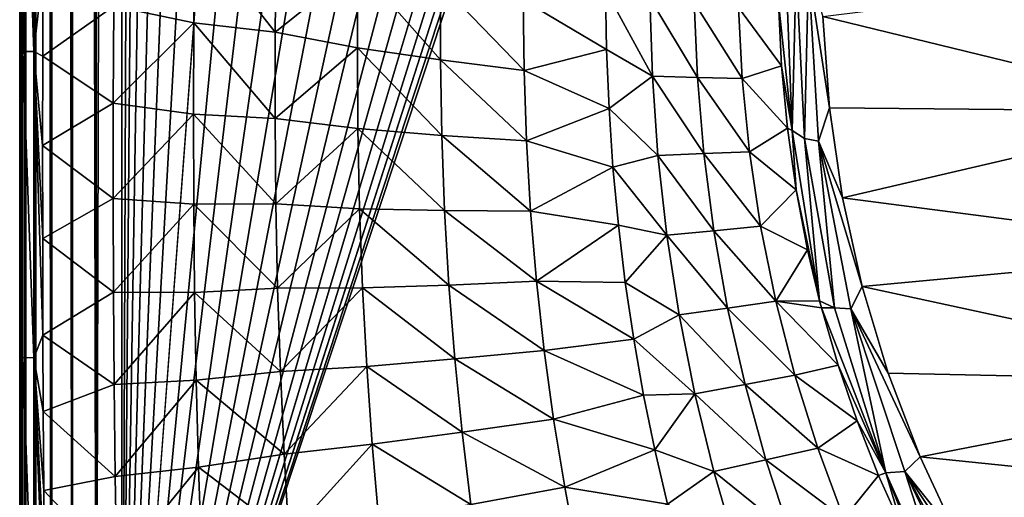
# Model space of a CAD drawing. Header units: metres. Extents: x -23 to 23, y -134 to 23.
# Tile 6 of 88: x -21.24 to -11.39, y -119.13 to -114.36. Entities that reach past the tile are written whole.
import ezdxf

# ---------------------------------------------------------------- set-up
doc = ezdxf.new("R2010")
doc.units = ezdxf.units.M
doc.layers.add('solid_509541_115_SW0003', color=7, linetype='CONTINUOUS')

msp = doc.modelspace()

# ---------------------------------------------------------------- linework, layer by layer
at = {"layer": 'solid_509541_115_SW0003'}
for points in [[(-21.17934, -123.999992, 131.272812), (-21.17934, 0.000171, 131.272812), (-21.217121, -0.000105, 131.017426)], [(-21.083155, -123.999992, 131.500244), (-21.077435, 0.000153, 131.510025), (-21.17934, 0.000171, 131.272812)], [(-21.17934, -123.999992, 131.272812), (-21.083155, -123.999992, 131.500244), (-21.17934, 0.000171, 131.272812)], [(-21.083155, -123.999992, 131.500244), (-21.077433, -123.999992, 131.510025), (-21.077435, 0.000153, 131.510025)], [(-20.923996, -123.999992, 131.707489), (-20.918196, 0.000055, 131.713242), (-21.077435, 0.000153, 131.510025)], [(-21.077433, -123.999992, 131.510025), (-20.923996, -123.999992, 131.707489), (-21.077435, 0.000153, 131.510025)], [(-20.923996, -123.999992, 131.707489), (-20.918194, -123.999992, 131.713242), (-20.918196, 0.000055, 131.713242)], [(-20.712234, -123.999992, 131.868912), (-20.712236, -0.000073, 131.868912), (-20.918196, 0.000055, 131.713242)], [(-20.918194, -123.999992, 131.713242), (-20.712234, -123.999992, 131.868912), (-20.918196, 0.000055, 131.713242)], [(-21.183191, -123.999992, 131.25885), (-21.217121, -0.000105, 131.017426), (-21.217121, -62.000053, 131.017426)], [(-21.183191, -123.999992, 131.25885), (-21.17934, -123.999992, 131.272812), (-21.217121, -0.000105, 131.017426)], [(-20.473284, -123.999992, 131.966675), (-20.473288, -0.000222, 131.966675), (-20.712236, -0.000073, 131.868912)], [(-20.712234, -123.999992, 131.868912), (-20.473284, -123.999992, 131.966675), (-20.712236, -0.000073, 131.868912)], [(-20.473284, -123.999992, 131.966675), (-20.217274, -0.000396, 132), (-20.473288, -0.000222, 131.966675)], [(-20.473284, -123.999992, 131.966675), (-20.21727, -123.999992, 132), (-20.217274, -0.000396, 132)], [(-19.724436, -2.596628, 132), (-20.217274, -0.000396, 132), (-20.21727, -123.999992, 132)], [(-19.216677, -5.149261, 132), (-19.724436, -2.596628, 132), (-20.21727, -123.999992, 132)], [(19.216677, -5.149261, 132), (-20.21727, -123.999992, 132), (20.217268, -123.999992, 132)], [(19.216677, -5.149261, 132), (18.380257, -7.613242, 132), (-20.21727, -123.999992, 132)], [(-18.380257, -7.613242, 132), (-19.216677, -5.149261, 132), (-20.21727, -123.999992, 132)], [(18.380257, -7.613242, 132), (17.229248, -9.947311, 132), (-20.21727, -123.999992, 132)], [(-17.229248, -9.947311, 132), (-18.380257, -7.613242, 132), (-20.21727, -123.999992, 132)], [(17.229248, -9.947311, 132), (15.783389, -12.111149, 132), (-20.21727, -123.999992, 132)], [(-15.783389, -12.111149, 132), (-17.229248, -9.947311, 132), (-20.21727, -123.999992, 132)], [(15.783389, -12.111149, 132), (14.067729, -14.067499, 132), (-20.21727, -123.999992, 132)], [(-14.067729, -14.067499, 132), (-15.783389, -12.111149, 132), (-20.21727, -123.999992, 132)], [(14.067729, -14.067499, 132), (12.110964, -15.783548, 132), (-20.21727, -123.999992, 132)], [(-12.110964, -15.783548, 132), (-14.067729, -14.067499, 132), (-20.21727, -123.999992, 132)], [(12.110964, -15.783548, 132), (9.947301, -17.229231, 132), (-20.21727, -123.999992, 132)], [(-9.947301, -17.229231, 132), (-12.110964, -15.783548, 132), (-20.21727, -123.999992, 132)], [(9.947301, -17.229231, 132), (7.613472, -18.380177, 132), (-20.21727, -123.999992, 132)], [(-7.613472, -18.380177, 132), (-9.947301, -17.229231, 132), (-20.21727, -123.999992, 132)], [(7.613472, -18.380177, 132), (5.148947, -19.216761, 132), (-20.21727, -123.999992, 132)], [(-5.148947, -19.216761, 132), (-7.613472, -18.380177, 132), (-20.21727, -123.999992, 132)], [(5.148947, -19.216761, 132), (2.596868, -19.72439, 132), (-20.21727, -123.999992, 132)], [(-2.596868, -19.72439, 132), (-5.148947, -19.216761, 132), (-20.21727, -123.999992, 132)], [(2.596868, -19.72439, 132), (0, -19.894623, 132), (-20.21727, -123.999992, 132)], [(-2.596868, -19.72439, 132), (-20.21727, -123.999992, 132), (0, -19.894623, 132)], [(-21.239302, -115.719574, 129.7444), (-21.239252, -117.607437, 129.747238), (-21.217121, -62.000053, 131.017426)], [(-21.239241, -113.919693, 129.747955), (-21.239302, -115.719574, 129.7444), (-21.217121, -62.000053, 131.017426)], [(-21.239252, -117.607437, 129.747238), (-21.239069, -119.588402, 129.757813), (-21.217121, -62.000053, 131.017426)], [(-21.239069, -119.588402, 129.757813), (-21.238708, -121.671272, 129.778503), (-21.217121, -62.000053, 131.017426)], [(-21.238708, -121.671272, 129.778503), (-21.238186, -123.853127, 129.808517), (-21.217121, -62.000053, 131.017426)], [(-21.238186, -123.853127, 129.808517), (-21.238157, -123.926056, 129.810074), (-21.217121, -62.000053, 131.017426)], [(-21.238157, -123.926056, 129.810074), (-21.238117, -124, 129.812469), (-21.217121, -62.000053, 131.017426)], [(-21.238117, -124, 129.812469), (-21.217121, -123.999992, 131.017426), (-21.217121, -62.000053, 131.017426)], [(-21.183191, -123.999992, 131.25885), (-21.217121, -62.000053, 131.017426), (-21.217121, -123.999992, 131.017426)], [(-21.206068, -111.616737, 129.418274), (-21.206285, -114.6772, 129.405869), (-21.239111, -112.199623, 129.755371)], [(-21.097052, -114.67646, 129.081787), (-21.206285, -114.6772, 129.405869), (-21.206068, -111.616737, 129.418274)], [(-21.096836, -111.615051, 129.094193), (-21.097052, -114.67646, 129.081787), (-21.206068, -111.616737, 129.418274)], [(-21.096836, -111.615051, 129.094193), (-21.006577, -113.875946, 128.919342), (-21.097052, -114.67646, 129.081787)], [(-21.206285, -114.6772, 129.405869), (-21.239241, -113.919693, 129.747955), (-21.239111, -112.199623, 129.755371)], [(-19.487, -113.460899, 126.570145), (-19.497063, -114.38942, 126.573639), (-20.299221, -114.223457, 127.809372)], [(-18.683992, -114.482513, 125.345139), (-19.497063, -114.38942, 126.573639), (-19.487, -113.460899, 126.570145)], [(-18.674416, -113.605774, 125.336403), (-18.683992, -114.482513, 125.345139), (-19.487, -113.460899, 126.570145)], [(-17.856525, -113.821838, 124.109322), (-18.683992, -114.482513, 125.345139), (-18.674416, -113.605774, 125.336403)], [(-13.582416, -113.745468, 117.634865), (-13.516345, -115.466087, 118.111259), (-13.650003, -114.191063, 117.839951)], [(-13.475778, -113.831566, 117.571693), (-13.516345, -115.466087, 118.111259), (-13.582416, -113.745468, 117.634865)], [(-21.097052, -114.67646, 129.081787), (-21.006577, -113.875946, 128.919342), (-21.00869, -114.723366, 128.920212)], [(-20.299221, -114.223457, 127.809372), (-21.00869, -114.723366, 128.920212), (-21.006577, -113.875946, 128.919342)], [(-17.856525, -113.821838, 124.109322), (-17.861984, -114.638855, 124.126373), (-18.683992, -114.482513, 125.345139)], [(-17.031799, -114.760071, 122.917274), (-17.861984, -114.638855, 124.126373), (-17.856525, -113.821838, 124.109322)], [(-17.032701, -113.99968, 122.888451), (-17.031799, -114.760071, 122.917274), (-17.856525, -113.821838, 124.109322)], [(-13.475778, -113.831566, 117.571693), (-13.391282, -115.546516, 118.038414), (-13.516345, -115.466087, 118.111259)], [(-13.349933, -113.872459, 117.528214), (-13.391282, -115.546516, 118.038414), (-13.475778, -113.831566, 117.571693)], [(-13.349933, -113.872459, 117.528214), (-13.250114, -115.574615, 117.986145), (-13.391282, -115.546516, 118.038414)], [(-13.349933, -113.872459, 117.528214), (-13.20707, -114.327477, 117.631599), (-13.141773, -115.239403, 117.875954)], [(-13.349933, -113.872459, 117.528214), (-13.141773, -115.239403, 117.875954), (-13.250114, -115.574615, 117.986145)], [(-9.422877, -113.852913, 117.504448), (-9.306839, -115.276848, 117.885986), (-13.20707, -114.327477, 117.631599)], [(-21.206285, -114.6772, 129.405869), (-21.239302, -115.719574, 129.7444), (-21.239241, -113.919693, 129.747955)], [(-16.195446, -114.867073, 121.717827), (-17.031799, -114.760071, 122.917274), (-17.032701, -113.99968, 122.888451)], [(-16.204615, -114.162582, 121.673409), (-16.195446, -114.867073, 121.717827), (-17.032701, -113.99968, 122.888451)], [(-15.381694, -114.060112, 120.445625), (-15.370926, -114.655182, 120.503281), (-16.204615, -114.162582, 121.673409)], [(-14.912323, -114.922173, 119.889374), (-15.370926, -114.655182, 120.503281), (-15.381694, -114.060112, 120.445625)], [(-14.937598, -114.13932, 119.792755), (-14.912323, -114.922173, 119.889374), (-15.381694, -114.060112, 120.445625)], [(-15.370926, -114.655182, 120.503281), (-16.195446, -114.867073, 121.717827), (-16.204615, -114.162582, 121.673409)], [(-14.461997, -114.935059, 119.252228), (-14.912323, -114.922173, 119.889374), (-14.937598, -114.13932, 119.792755)], [(-14.493671, -114.187202, 119.135162), (-14.461997, -114.935059, 119.252228), (-14.937598, -114.13932, 119.792755)], [(-14.493671, -114.187202, 119.135162), (-14.051477, -114.235359, 118.474464), (-14.014084, -114.947357, 118.615814)], [(-14.493671, -114.187202, 119.135162), (-14.014084, -114.947357, 118.615814), (-14.461997, -114.935059, 119.252228)], [(-13.650003, -114.191063, 117.839951), (-13.621172, -114.820251, 118.000656), (-14.051477, -114.235359, 118.474464)], [(-13.516345, -115.466087, 118.111259), (-13.621172, -114.820251, 118.000656), (-13.650003, -114.191063, 117.839951)], [(-20.299221, -114.223457, 127.809372), (-20.303839, -115.193375, 127.810852), (-21.00869, -114.723366, 128.920212)], [(-19.497063, -114.38942, 126.573639), (-20.303839, -115.193375, 127.810852), (-20.299221, -114.223457, 127.809372)], [(-13.621172, -114.820251, 118.000656), (-14.014084, -114.947357, 118.615814), (-14.051477, -114.235359, 118.474464)], [(-19.497063, -114.38942, 126.573639), (-19.501453, -115.302841, 126.578529), (-20.303839, -115.193375, 127.810852)], [(-18.685411, -115.347725, 125.355804), (-19.501453, -115.302841, 126.578529), (-19.497063, -114.38942, 126.573639)], [(-18.683992, -114.482513, 125.345139), (-18.685411, -115.347725, 125.355804), (-19.497063, -114.38942, 126.573639)], [(-9.306839, -115.276848, 117.885986), (-13.141773, -115.239403, 117.875954), (-13.20707, -114.327477, 117.631599)], [(-17.861984, -114.638855, 124.126373), (-18.685411, -115.347725, 125.355804), (-18.683992, -114.482513, 125.345139)], [(-21.206285, -114.6772, 129.405869), (-21.206261, -117.737915, 129.407242), (-21.239302, -115.719574, 129.7444)], [(-21.097052, -114.67646, 129.081787), (-21.097027, -117.739075, 129.08316), (-21.206285, -114.6772, 129.405869)], [(-21.097027, -117.739075, 129.08316), (-21.206261, -117.737915, 129.407242), (-21.206285, -114.6772, 129.405869)], [(-21.097052, -114.67646, 129.081787), (-21.00869, -114.723366, 128.920212), (-21.009735, -115.615822, 128.920471)], [(-21.097052, -114.67646, 129.081787), (-21.009735, -115.615822, 128.920471), (-21.009459, -116.546753, 128.920135)], [(-21.097052, -114.67646, 129.081787), (-21.009459, -116.546753, 128.920135), (-21.007092, -117.514351, 128.918427)], [(-21.097052, -114.67646, 129.081787), (-21.007092, -117.514351, 128.918427), (-21.097027, -117.739075, 129.08316)], [(-17.861984, -114.638855, 124.126373), (-17.856895, -115.44812, 124.145851), (-18.685411, -115.347725, 125.355804)], [(-17.017979, -115.516495, 122.948921), (-17.856895, -115.44812, 124.145851), (-17.861984, -114.638855, 124.126373)], [(-17.031799, -114.760071, 122.917274), (-17.017979, -115.516495, 122.948921), (-17.861984, -114.638855, 124.126373)], [(-15.370926, -114.655182, 120.503281), (-15.346315, -115.246048, 120.562813), (-16.195446, -114.867073, 121.717827)], [(-14.912323, -114.922173, 119.889374), (-15.346315, -115.246048, 120.562813), (-15.370926, -114.655182, 120.503281)], [(-20.303839, -115.193375, 127.810852), (-21.009735, -115.615822, 128.920471), (-21.00869, -114.723366, 128.920212)], [(-16.170986, -115.571472, 121.765411), (-17.017979, -115.516495, 122.948921), (-17.031799, -114.760071, 122.917274)], [(-16.195446, -114.867073, 121.717827), (-16.170986, -115.571472, 121.765411), (-17.031799, -114.760071, 122.917274)], [(-15.346315, -115.246048, 120.562813), (-16.170986, -115.571472, 121.765411), (-16.195446, -114.867073, 121.717827)], [(-13.621172, -114.820251, 118.000656), (-13.562859, -115.443138, 118.158607), (-14.014084, -114.947357, 118.615814)], [(-13.516345, -115.466087, 118.111259), (-13.562859, -115.443138, 118.158607), (-13.621172, -114.820251, 118.000656)], [(-14.912323, -114.922173, 119.889374), (-14.856886, -115.715485, 119.991623), (-15.346315, -115.246048, 120.562813)], [(-14.397758, -115.697624, 119.375191), (-14.856886, -115.715485, 119.991623), (-14.912323, -114.922173, 119.889374)], [(-14.461997, -114.935059, 119.252228), (-14.397758, -115.697624, 119.375191), (-14.912323, -114.922173, 119.889374)], [(-14.461997, -114.935059, 119.252228), (-14.014084, -114.947357, 118.615814), (-13.941561, -115.678627, 118.76339)], [(-14.461997, -114.935059, 119.252228), (-13.941561, -115.678627, 118.76339), (-14.397758, -115.697624, 119.375191)], [(-13.562859, -115.443138, 118.158607), (-13.941561, -115.678627, 118.76339), (-14.014084, -114.947357, 118.615814)], [(-20.303839, -115.193375, 127.810852), (-20.304863, -116.145653, 127.813332), (-21.009735, -115.615822, 128.920471)], [(-19.501453, -115.302841, 126.578529), (-20.304863, -116.145653, 127.813332), (-20.303839, -115.193375, 127.810852)], [(-15.346315, -115.246048, 120.562813), (-15.307102, -115.833, 120.62458), (-16.170986, -115.571472, 121.765411)], [(-14.856886, -115.715485, 119.991623), (-15.307102, -115.833, 120.62458), (-15.346315, -115.246048, 120.562813)], [(-13.250114, -115.574615, 117.986145), (-13.141773, -115.239403, 117.875954), (-13.010727, -116.141037, 118.117546)], [(-9.306839, -115.276848, 117.885986), (-13.010727, -116.141037, 118.117546), (-13.141773, -115.239403, 117.875954)], [(-9.306839, -115.276848, 117.885986), (-8.961694, -116.665466, 118.258064), (-13.010727, -116.141037, 118.117546)], [(-19.501453, -115.302841, 126.578529), (-19.499435, -116.201836, 126.585136), (-20.304863, -116.145653, 127.813332)], [(-18.677685, -116.201447, 125.368835), (-19.499435, -116.201836, 126.585136), (-19.501453, -115.302841, 126.578529)], [(-18.685411, -115.347725, 125.355804), (-18.677685, -116.201447, 125.368835), (-19.501453, -115.302841, 126.578529)], [(-17.856895, -115.44812, 124.145851), (-18.677685, -116.201447, 125.368835), (-18.685411, -115.347725, 125.355804)], [(-17.856895, -115.44812, 124.145851), (-17.840113, -116.249107, 124.168198), (-18.677685, -116.201447, 125.368835)], [(-16.989965, -116.26783, 122.98381), (-17.840113, -116.249107, 124.168198), (-17.856895, -115.44812, 124.145851)], [(-17.017979, -115.516495, 122.948921), (-16.989965, -116.26783, 122.98381), (-17.856895, -115.44812, 124.145851)], [(-13.562859, -115.443138, 118.158607), (-13.475641, -116.058762, 118.313957), (-13.941561, -115.678627, 118.76339)], [(-13.516345, -115.466087, 118.111259), (-13.475641, -116.058762, 118.313957), (-13.562859, -115.443138, 118.158607)], [(-13.516345, -115.466087, 118.111259), (-13.240381, -117.169083, 118.592346), (-13.475641, -116.058762, 118.313957)], [(-13.391282, -115.546516, 118.038414), (-13.240381, -117.169083, 118.592346), (-13.516345, -115.466087, 118.111259)], [(-16.12986, -116.274101, 121.816467), (-16.989965, -116.26783, 122.98381), (-17.017979, -115.516495, 122.948921)], [(-16.170986, -115.571472, 121.765411), (-16.12986, -116.274101, 121.816467), (-17.017979, -115.516495, 122.948921)], [(-15.307102, -115.833, 120.62458), (-16.12986, -116.274101, 121.816467), (-16.170986, -115.571472, 121.765411)], [(-13.391282, -115.546516, 118.038414), (-13.09093, -117.2407, 118.503914), (-13.240381, -117.169083, 118.592346)], [(-13.250114, -115.574615, 117.986145), (-13.09093, -117.2407, 118.503914), (-13.391282, -115.546516, 118.038414)], [(-13.250114, -115.574615, 117.986145), (-13.010727, -116.141037, 118.117546), (-12.814777, -117.026962, 118.354927)], [(-13.250114, -115.574615, 117.986145), (-12.814777, -117.026962, 118.354927), (-12.928898, -117.251747, 118.438484)], [(-13.250114, -115.574615, 117.986145), (-12.928898, -117.251747, 118.438484), (-13.09093, -117.2407, 118.503914)], [(-20.304863, -116.145653, 127.813332), (-21.009459, -116.546753, 128.920135), (-21.009735, -115.615822, 128.920471)], [(-14.397758, -115.697624, 119.375191), (-13.941561, -115.678627, 118.76339), (-13.830574, -116.42305, 118.916336)], [(-13.475641, -116.058762, 118.313957), (-13.830574, -116.42305, 118.916336), (-13.941561, -115.678627, 118.76339)], [(-21.206261, -117.737915, 129.407242), (-21.239252, -117.607437, 129.747238), (-21.239302, -115.719574, 129.7444)], [(-14.856886, -115.715485, 119.991623), (-14.768276, -116.51413, 120.09951), (-15.307102, -115.833, 120.62458)], [(-14.397758, -115.697624, 119.375191), (-14.297794, -116.469231, 119.503693), (-14.856886, -115.715485, 119.991623)], [(-14.297794, -116.469231, 119.503693), (-14.768276, -116.51413, 120.09951), (-14.856886, -115.715485, 119.991623)], [(-14.397758, -115.697624, 119.375191), (-13.830574, -116.42305, 118.916336), (-14.297794, -116.469231, 119.503693)], [(-15.307102, -115.833, 120.62458), (-15.252799, -116.414658, 120.688522), (-16.12986, -116.274101, 121.816467)], [(-14.768276, -116.51413, 120.09951), (-15.252799, -116.414658, 120.688522), (-15.307102, -115.833, 120.62458)], [(-13.475641, -116.058762, 118.313957), (-13.361368, -116.658463, 118.464577), (-13.830574, -116.42305, 118.916336)], [(-13.475641, -116.058762, 118.313957), (-13.240381, -117.169083, 118.592346), (-13.361368, -116.658463, 118.464577)], [(-20.304863, -116.145653, 127.813332), (-20.301952, -117.082787, 127.816925), (-21.009459, -116.546753, 128.920135)], [(-19.499435, -116.201836, 126.585136), (-20.301952, -117.082787, 127.816925), (-20.304863, -116.145653, 127.813332)], [(-8.961694, -116.665466, 118.258064), (-12.814777, -117.026962, 118.354927), (-13.010727, -116.141037, 118.117546)], [(-19.499435, -116.201836, 126.585136), (-19.490467, -117.088043, 126.593666), (-20.301952, -117.082787, 127.816925)], [(-18.677685, -116.201447, 125.368835), (-18.660091, -117.044441, 125.38446), (-19.499435, -116.201836, 126.585136)], [(-18.660091, -117.044441, 125.38446), (-19.490467, -117.088043, 126.593666), (-19.499435, -116.201836, 126.585136)], [(-17.840113, -116.249107, 124.168198), (-18.660091, -117.044441, 125.38446), (-18.677685, -116.201447, 125.368835)], [(-17.840113, -116.249107, 124.168198), (-17.810822, -117.041725, 124.193619), (-18.660091, -117.044441, 125.38446)], [(-16.946875, -117.013138, 123.022072), (-17.810822, -117.041725, 124.193619), (-17.840113, -116.249107, 124.168198)], [(-16.989965, -116.26783, 122.98381), (-16.946875, -117.013138, 123.022072), (-17.840113, -116.249107, 124.168198)], [(-16.071125, -116.97316, 121.870987), (-16.946875, -117.013138, 123.022072), (-16.989965, -116.26783, 122.98381)], [(-16.12986, -116.274101, 121.816467), (-16.071125, -116.97316, 121.870987), (-16.989965, -116.26783, 122.98381)], [(-15.252799, -116.414658, 120.688522), (-16.071125, -116.97316, 121.870987), (-16.12986, -116.274101, 121.816467)], [(-15.252799, -116.414658, 120.688522), (-15.183478, -116.987892, 120.754211), (-16.071125, -116.97316, 121.870987)], [(-14.768276, -116.51413, 120.09951), (-15.183478, -116.987892, 120.754211), (-15.252799, -116.414658, 120.688522)], [(-14.297794, -116.469231, 119.503693), (-14.16034, -117.242157, 119.636421), (-14.768276, -116.51413, 120.09951)], [(-14.297794, -116.469231, 119.503693), (-13.830574, -116.42305, 118.916336), (-13.679208, -117.171753, 119.0728)], [(-14.297794, -116.469231, 119.503693), (-13.679208, -117.171753, 119.0728), (-14.16034, -117.242157, 119.636421)], [(-13.361368, -116.658463, 118.464577), (-13.679208, -117.171753, 119.0728), (-13.830574, -116.42305, 118.916336)], [(-20.301952, -117.082787, 127.816925), (-21.007092, -117.514351, 128.918427), (-21.009459, -116.546753, 128.920135)], [(-14.768276, -116.51413, 120.09951), (-14.644833, -117.311539, 120.212143), (-15.183478, -116.987892, 120.754211)], [(-14.16034, -117.242157, 119.636421), (-14.644833, -117.311539, 120.212143), (-14.768276, -116.51413, 120.09951)], [(-13.361368, -116.658463, 118.464577), (-13.240381, -117.169083, 118.592346), (-13.679208, -117.171753, 119.0728)], [(-8.961694, -116.665466, 118.258064), (-8.395885, -117.98497, 118.611626), (-12.814777, -117.026962, 118.354927)], [(-18.660091, -117.044441, 125.38446), (-18.632267, -117.878067, 125.402763), (-19.490467, -117.088043, 126.593666)], [(-17.810822, -117.041725, 124.193619), (-18.632267, -117.878067, 125.402763), (-18.660091, -117.044441, 125.38446)], [(-17.810822, -117.041725, 124.193619), (-17.768644, -117.826309, 124.22213), (-18.632267, -117.878067, 125.402763)], [(-16.946875, -117.013138, 123.022072), (-16.888338, -117.751724, 123.063606), (-17.810822, -117.041725, 124.193619)], [(-16.888338, -117.751724, 123.063606), (-17.768644, -117.826309, 124.22213), (-17.810822, -117.041725, 124.193619)], [(-16.071125, -116.97316, 121.870987), (-15.994448, -117.666901, 121.928719), (-16.946875, -117.013138, 123.022072)], [(-15.994448, -117.666901, 121.928719), (-16.888338, -117.751724, 123.063606), (-16.946875, -117.013138, 123.022072)], [(-15.099193, -117.553391, 120.821526), (-15.994448, -117.666901, 121.928719), (-16.071125, -116.97316, 121.870987)], [(-15.183478, -116.987892, 120.754211), (-15.099193, -117.553391, 120.821526), (-16.071125, -116.97316, 121.870987)], [(-14.644833, -117.311539, 120.212143), (-15.099193, -117.553391, 120.821526), (-15.183478, -116.987892, 120.754211)], [(-12.928898, -117.251747, 118.438484), (-12.814777, -117.026962, 118.354927), (-12.555364, -117.891937, 118.5867)], [(-8.395885, -117.98497, 118.611626), (-12.555364, -117.891937, 118.5867), (-12.814777, -117.026962, 118.354927)], [(-20.301952, -117.082787, 127.816925), (-20.294914, -118.008194, 127.821701), (-21.007092, -117.514351, 128.918427)], [(-19.490467, -117.088043, 126.593666), (-20.294914, -118.008194, 127.821701), (-20.301952, -117.082787, 127.816925)], [(-19.490467, -117.088043, 126.593666), (-19.474257, -117.963837, 126.604195), (-20.294914, -118.008194, 127.821701)], [(-18.632267, -117.878067, 125.402763), (-19.474257, -117.963837, 126.604195), (-19.490467, -117.088043, 126.593666)], [(-14.16034, -117.242157, 119.636421), (-13.985843, -118.007927, 119.771538), (-14.644833, -117.311539, 120.212143)], [(-14.16034, -117.242157, 119.636421), (-13.679208, -117.171753, 119.0728), (-13.48792, -117.914627, 119.23037)], [(-14.16034, -117.242157, 119.636421), (-13.48792, -117.914627, 119.23037), (-13.985843, -118.007927, 119.771538)], [(-13.240381, -117.169083, 118.592346), (-13.221405, -117.241516, 118.610443), (-13.679208, -117.171753, 119.0728)], [(-13.055696, -117.812401, 118.752777), (-13.48792, -117.914627, 119.23037), (-13.679208, -117.171753, 119.0728)], [(-13.221405, -117.241516, 118.610443), (-13.055696, -117.812401, 118.752777), (-13.679208, -117.171753, 119.0728)], [(-13.09093, -117.2407, 118.503914), (-13.221405, -117.241516, 118.610443), (-13.240381, -117.169083, 118.592346)], [(-13.09093, -117.2407, 118.503914), (-12.578937, -118.889923, 118.962929), (-13.221405, -117.241516, 118.610443)], [(-12.578937, -118.889923, 118.962929), (-13.055696, -117.812401, 118.752777), (-13.221405, -117.241516, 118.610443)], [(-12.928898, -117.251747, 118.438484), (-12.578937, -118.889923, 118.962929), (-13.09093, -117.2407, 118.503914)], [(-12.928898, -117.251747, 118.438484), (-12.555364, -117.891937, 118.5867), (-12.235445, -118.73159, 118.811684)], [(-12.928898, -117.251747, 118.438484), (-12.235445, -118.73159, 118.811684), (-12.389599, -118.877441, 118.878464)], [(-12.928898, -117.251747, 118.438484), (-12.389599, -118.877441, 118.878464), (-12.578937, -118.889923, 118.962929)], [(-14.644833, -117.311539, 120.212143), (-14.486956, -118.100739, 120.328094), (-15.099193, -117.553391, 120.821526)], [(-13.985843, -118.007927, 119.771538), (-14.486956, -118.100739, 120.328094), (-14.644833, -117.311539, 120.212143)], [(-21.097027, -117.739075, 129.08316), (-21.007092, -117.514351, 128.918427), (-21.003624, -118.275673, 128.916061)], [(-20.294914, -118.008194, 127.821701), (-21.003624, -118.275673, 128.916061), (-21.007092, -117.514351, 128.918427)], [(-15.099193, -117.553391, 120.821526), (-15.000154, -118.112312, 120.890366), (-15.994448, -117.666901, 121.928719)], [(-14.486956, -118.100739, 120.328094), (-15.000154, -118.112312, 120.890366), (-15.099193, -117.553391, 120.821526)], [(-21.206261, -117.737915, 129.407242), (-21.239069, -119.588402, 129.757813), (-21.239252, -117.607437, 129.747238)], [(-21.206261, -117.737915, 129.407242), (-21.205889, -120.798462, 129.428604), (-21.239069, -119.588402, 129.757813)], [(-21.096655, -120.80175, 129.104523), (-21.205889, -120.798462, 129.428604), (-21.206261, -117.737915, 129.407242)], [(-21.097027, -117.739075, 129.08316), (-21.096655, -120.80175, 129.104523), (-21.206261, -117.737915, 129.407242)], [(-21.097027, -117.739075, 129.08316), (-21.003624, -118.275673, 128.916061), (-20.998682, -119.067764, 128.91301)], [(-21.097027, -117.739075, 129.08316), (-20.998682, -119.067764, 128.91301), (-20.992264, -119.871712, 128.909317)], [(-21.097027, -117.739075, 129.08316), (-20.992264, -119.871712, 128.909317), (-20.984446, -120.669052, 128.905029)], [(-21.097027, -117.739075, 129.08316), (-20.984446, -120.669052, 128.905029), (-21.096655, -120.80175, 129.104523)], [(-16.888338, -117.751724, 123.063606), (-16.814619, -118.483192, 123.108192), (-17.768644, -117.826309, 124.22213)], [(-15.994448, -117.666901, 121.928719), (-15.900224, -118.353783, 121.989273), (-16.888338, -117.751724, 123.063606)], [(-15.900224, -118.353783, 121.989273), (-16.814619, -118.483192, 123.108192), (-16.888338, -117.751724, 123.063606)], [(-15.000154, -118.112312, 120.890366), (-15.900224, -118.353783, 121.989273), (-15.994448, -117.666901, 121.928719)], [(-17.768644, -117.826309, 124.22213), (-18.594254, -118.70417, 125.423691), (-18.632267, -117.878067, 125.402763)], [(-17.768644, -117.826309, 124.22213), (-17.713732, -118.603577, 124.253609), (-18.594254, -118.70417, 125.423691)], [(-16.814619, -118.483192, 123.108192), (-17.713732, -118.603577, 124.253609), (-17.768644, -117.826309, 124.22213)], [(-13.055696, -117.812401, 118.752777), (-12.86592, -118.368866, 118.891098), (-13.48792, -117.914627, 119.23037)], [(-12.578937, -118.889923, 118.962929), (-12.86592, -118.368866, 118.891098), (-13.055696, -117.812401, 118.752777)], [(-18.632267, -117.878067, 125.402763), (-18.594254, -118.70417, 125.423691), (-19.474257, -117.963837, 126.604195)], [(-13.985843, -118.007927, 119.771538), (-13.48792, -117.914627, 119.23037), (-13.25981, -118.642128, 119.386627)], [(-12.86592, -118.368866, 118.891098), (-13.25981, -118.642128, 119.386627), (-13.48792, -117.914627, 119.23037)], [(-8.395885, -117.98497, 118.611626), (-12.235445, -118.73159, 118.811684), (-12.555364, -117.891937, 118.5867)], [(-20.294914, -118.008194, 127.821701), (-20.283718, -118.925934, 127.827675), (-21.003624, -118.275673, 128.916061)], [(-19.474257, -117.963837, 126.604195), (-20.283718, -118.925934, 127.827675), (-20.294914, -118.008194, 127.821701)], [(-19.474257, -117.963837, 126.604195), (-19.450804, -118.832161, 126.61673), (-20.283718, -118.925934, 127.827675)], [(-18.594254, -118.70417, 125.423691), (-19.450804, -118.832161, 126.61673), (-19.474257, -117.963837, 126.604195)], [(-13.985843, -118.007927, 119.771538), (-13.777104, -118.758781, 119.907097), (-14.486956, -118.100739, 120.328094)], [(-13.985843, -118.007927, 119.771538), (-13.25981, -118.642128, 119.386627), (-13.777104, -118.758781, 119.907097)], [(-8.395885, -117.98497, 118.611626), (-7.623193, -119.202911, 118.937973), (-12.235445, -118.73159, 118.811684)], [(-15.000154, -118.112312, 120.890366), (-14.887577, -118.661835, 120.960144), (-15.900224, -118.353783, 121.989273)], [(-14.486956, -118.100739, 120.328094), (-14.887577, -118.661835, 120.960144), (-15.000154, -118.112312, 120.890366)], [(-14.486956, -118.100739, 120.328094), (-14.297154, -118.87558, 120.445824), (-14.887577, -118.661835, 120.960144)], [(-13.777104, -118.758781, 119.907097), (-14.297154, -118.87558, 120.445824), (-14.486956, -118.100739, 120.328094)], [(-20.283718, -118.925934, 127.827675), (-20.998682, -119.067764, 128.91301), (-21.003624, -118.275673, 128.916061)], [(-15.900224, -118.353783, 121.989273), (-15.789446, -119.032738, 122.052223), (-16.814619, -118.483192, 123.108192)], [(-14.887577, -118.661835, 120.960144), (-15.789446, -119.032738, 122.052223), (-15.900224, -118.353783, 121.989273)], [(-12.86592, -118.368866, 118.891098), (-12.651417, -118.915207, 119.026611), (-13.25981, -118.642128, 119.386627)], [(-12.578937, -118.889923, 118.962929), (-12.651417, -118.915207, 119.026611), (-12.86592, -118.368866, 118.891098)], [(-16.814619, -118.483192, 123.108192), (-16.726484, -119.207596, 123.155548), (-17.713732, -118.603577, 124.253609)], [(-15.789446, -119.032738, 122.052223), (-16.726484, -119.207596, 123.155548), (-16.814619, -118.483192, 123.108192)], [(-17.713732, -118.603577, 124.253609), (-18.546432, -119.524971, 125.447166), (-18.594254, -118.70417, 125.423691)], [(-17.713732, -118.603577, 124.253609), (-17.646635, -119.374672, 124.287895), (-18.546432, -119.524971, 125.447166)], [(-16.726484, -119.207596, 123.155548), (-17.646635, -119.374672, 124.287895), (-17.713732, -118.603577, 124.253609)], [(-13.777104, -118.758781, 119.907097), (-13.25981, -118.642128, 119.386627), (-12.998967, -119.347641, 119.539803)], [(-12.651417, -118.915207, 119.026611), (-12.998967, -119.347641, 119.539803), (-13.25981, -118.642128, 119.386627)], [(-18.594254, -118.70417, 125.423691), (-18.546432, -119.524971, 125.447166), (-19.450804, -118.832161, 126.61673)], [(-14.887577, -118.661835, 120.960144), (-14.762347, -119.202202, 121.030647), (-15.789446, -119.032738, 122.052223)], [(-14.297154, -118.87558, 120.445824), (-14.762347, -119.202202, 121.030647), (-14.887577, -118.661835, 120.960144)], [(-12.389599, -118.877441, 118.878464), (-12.235445, -118.73159, 118.811684), (-11.858261, -119.541557, 119.028709)], [(-7.623193, -119.202911, 118.937973), (-11.858261, -119.541557, 119.028709), (-12.235445, -118.73159, 118.811684)], [(-19.450804, -118.832161, 126.61673), (-20.268473, -119.840408, 127.834824), (-20.283718, -118.925934, 127.827675)], [(-19.450804, -118.832161, 126.61673), (-19.420336, -119.696297, 126.631218), (-20.268473, -119.840408, 127.834824)], [(-18.546432, -119.524971, 125.447166), (-19.420336, -119.696297, 126.631218), (-19.450804, -118.832161, 126.61673)], [(-13.777104, -118.758781, 119.907097), (-13.537736, -119.489677, 120.04171), (-14.297154, -118.87558, 120.445824)], [(-13.777104, -118.758781, 119.907097), (-12.998967, -119.347641, 119.539803), (-13.537736, -119.489677, 120.04171)], [(-20.283718, -118.925934, 127.827675), (-20.268473, -119.840408, 127.834824), (-20.998682, -119.067764, 128.91301)], [(-14.297154, -118.87558, 120.445824), (-14.078607, -119.632439, 120.56424), (-14.762347, -119.202202, 121.030647)], [(-13.537736, -119.489677, 120.04171), (-14.078607, -119.632439, 120.56424), (-14.297154, -118.87558, 120.445824)], [(-12.651417, -118.915207, 119.026611), (-12.41257, -119.450798, 119.159225), (-12.998967, -119.347641, 119.539803)], [(-12.578937, -118.889923, 118.962929), (-12.41257, -119.450798, 119.159225), (-12.651417, -118.915207, 119.026611)], [(-12.389599, -118.877441, 118.878464), (-11.871097, -120.473885, 119.412338), (-12.578937, -118.889923, 118.962929)], [(-12.578937, -118.889923, 118.962929), (-11.871097, -120.473885, 119.412338), (-12.146319, -119.981476, 119.29052)], [(-12.578937, -118.889923, 118.962929), (-12.146319, -119.981476, 119.29052), (-12.41257, -119.450798, 119.159225)], [(-12.389599, -118.877441, 118.878464), (-11.645606, -120.427971, 119.300331), (-11.871097, -120.473885, 119.412338)], [(-12.389599, -118.877441, 118.878464), (-11.858261, -119.541557, 119.028709), (-11.42666, -120.318192, 119.236809)], [(-11.572432, -120.394272, 119.27227), (-12.389599, -118.877441, 118.878464), (-11.42666, -120.318192, 119.236809)], [(-11.572432, -120.394272, 119.27227), (-11.645606, -120.427971, 119.300331), (-12.389599, -118.877441, 118.878464)], [(-15.789446, -119.032738, 122.052223), (-15.663275, -119.703484, 122.117256), (-16.726484, -119.207596, 123.155548)], [(-14.762347, -119.202202, 121.030647), (-15.663275, -119.703484, 122.117256), (-15.789446, -119.032738, 122.052223)], [(-20.268473, -119.840408, 127.834824), (-20.992264, -119.871712, 128.909317), (-20.998682, -119.067764, 128.91301)]]:
    msp.add_3dface(points, dxfattribs=at)

doc.saveas('drawing.dxf')
